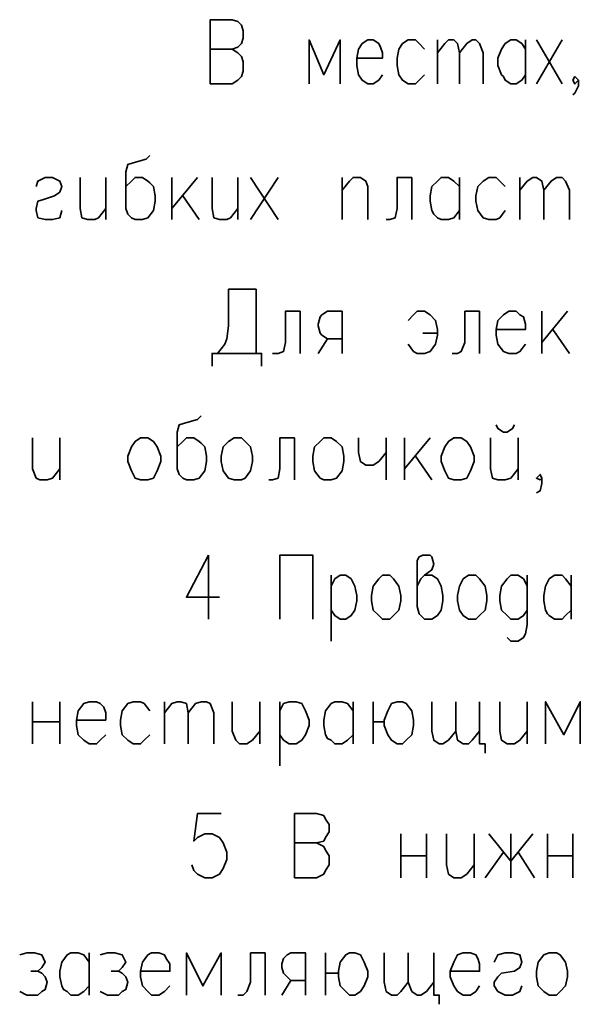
# Model space of a CAD drawing. Extents: x -832 to 0, y 8 to 595.
# Tile 12 of 20: x -184 to -158, y 236 to 282. Entities that reach past the tile are written whole.
import ezdxf

# ---------------------------------------------------------------- set-up
doc = ezdxf.new("R2010")
doc.units = 0
doc.layers.get('0').update_dxf_attribs({"lineweight": 25})

msp = doc.modelspace()

# ---------------------------------------------------------------- linework, layer by layer
at = {"color": 7, "lineweight": 35, "flags": 128}
for points in [[(-174.244, 281.771), (-175.26, 281.771), (-175.26, 278.807), (-174.244, 278.807), (-173.99, 278.977), (-173.821, 279.146), (-173.736, 279.4), (-173.736, 279.823), (-173.821, 280.077), (-173.99, 280.247), (-174.244, 280.416), (-175.26, 280.416)], [(-174.244, 281.771), (-173.99, 281.686), (-173.821, 281.517), (-173.736, 281.263), (-173.736, 280.924), (-173.821, 280.67), (-173.99, 280.501), (-174.244, 280.416)], [(-169.249, 278.807), (-169.249, 280.839), (-170.011, 279.231), (-170.688, 280.839), (-170.688, 278.807)], [(-168.487, 279.993), (-167.301, 279.993), (-167.301, 280.247), (-167.386, 280.501), (-167.471, 280.67), (-167.725, 280.839), (-167.979, 280.839), (-168.233, 280.67), (-168.402, 280.416), (-168.487, 279.993), (-168.487, 279.654), (-168.402, 279.231), (-168.233, 278.977), (-167.979, 278.807), (-167.725, 278.807), (-167.471, 278.977), (-167.301, 279.231)], [(-165.354, 280.416), (-165.608, 280.67), (-165.777, 280.839), (-166.116, 280.839), (-166.37, 280.67), (-166.539, 280.416), (-166.624, 279.993), (-166.624, 279.654), (-166.539, 279.231), (-166.37, 278.977), (-166.116, 278.807), (-165.777, 278.807), (-165.608, 278.977), (-165.354, 279.231)], [(-164.761, 280.839), (-164.761, 278.807)], [(-164.761, 280.247), (-164.423, 280.67), (-164.253, 280.839), (-163.999, 280.839), (-163.83, 280.67), (-163.745, 280.247), (-163.745, 278.807)], [(-163.745, 280.247), (-163.407, 280.67), (-163.153, 280.839), (-162.983, 280.839), (-162.814, 280.67), (-162.645, 280.247), (-162.645, 278.807)], [(-160.697, 279.231), (-160.867, 278.977), (-161.121, 278.807), (-161.375, 278.807), (-161.629, 278.977), (-161.713, 279.146), (-161.798, 279.231), (-161.967, 279.654), (-161.967, 279.993), (-161.798, 280.416), (-161.629, 280.67), (-161.375, 280.839), (-161.121, 280.839), (-160.867, 280.67), (-160.697, 280.416)], [(-160.697, 280.839), (-160.697, 278.807)], [(-160.189, 280.839), (-159.004, 278.807)], [(-159.004, 280.839), (-160.189, 278.807)], [(-158.242, 278.977), (-158.411, 278.807), (-158.496, 278.977), (-158.411, 279.146), (-158.242, 278.977), (-158.242, 278.723), (-158.411, 278.384), (-158.496, 278.299)], [(-178.054, 275.505), (-178.223, 275.336), (-178.816, 275.167), (-179.07, 275.082), (-179.155, 274.743), (-179.155, 273.05), (-179.07, 272.796), (-178.901, 272.627), (-178.731, 272.542), (-178.393, 272.542), (-178.139, 272.627), (-177.885, 272.965), (-177.8, 273.389), (-177.8, 273.643), (-177.885, 274.066), (-178.054, 274.235), (-178.139, 274.32), (-178.393, 274.489), (-178.731, 274.489), (-178.901, 274.32), (-179.155, 274.066)], [(-183.303, 274.066), (-183.219, 274.32), (-182.88, 274.489), (-182.541, 274.489), (-182.203, 274.32), (-182.118, 274.066), (-182.203, 273.812), (-182.457, 273.643), (-182.965, 273.473), (-183.219, 273.389), (-183.303, 273.05), (-183.303, 272.965), (-183.219, 272.627), (-182.88, 272.542), (-182.541, 272.542), (-182.203, 272.627), (-182.118, 272.965)], [(-181.271, 274.489), (-181.271, 273.05), (-181.187, 272.627), (-180.933, 272.542), (-180.594, 272.542), (-180.425, 272.627), (-180.086, 273.05)], [(-180.086, 274.489), (-180.086, 272.542)], [(-177.038, 274.489), (-177.038, 272.542)], [(-175.853, 274.489), (-177.038, 273.05)], [(-175.175, 274.489), (-175.175, 273.05), (-175.091, 272.627), (-174.837, 272.542), (-174.498, 272.542), (-174.329, 272.627), (-173.99, 273.05)], [(-173.99, 274.489), (-173.99, 272.542)], [(-173.397, 274.489), (-172.127, 272.542)], [(-172.127, 274.489), (-173.397, 272.542)], [(-169.164, 274.489), (-169.164, 272.542)], [(-169.164, 273.897), (-168.825, 274.32), (-168.656, 274.489), (-168.317, 274.489), (-168.063, 274.32), (-167.979, 274.066), (-167.979, 272.542)], [(-165.947, 274.489), (-166.624, 274.489), (-166.624, 273.05), (-166.709, 272.627), (-166.963, 272.542), (-167.132, 272.542)], [(-165.947, 274.489), (-165.947, 272.542)], [(-163.745, 272.965), (-163.999, 272.627), (-164.253, 272.542), (-164.592, 272.542), (-164.761, 272.627), (-164.931, 272.796), (-165.015, 272.965), (-165.1, 273.389), (-165.1, 273.643), (-165.015, 274.066), (-164.761, 274.32), (-164.592, 274.489), (-164.253, 274.489), (-163.999, 274.32), (-163.745, 274.066)], [(-163.745, 274.489), (-163.745, 272.542)], [(-161.629, 274.066), (-161.883, 274.32), (-162.052, 274.489), (-162.391, 274.489), (-162.645, 274.32), (-162.899, 274.066), (-162.983, 273.643), (-162.983, 273.389), (-162.899, 272.965), (-162.645, 272.627), (-162.391, 272.542), (-162.052, 272.542), (-161.883, 272.627), (-161.629, 272.965)], [(-160.951, 274.489), (-160.951, 272.542)], [(-160.951, 273.897), (-160.613, 274.32), (-160.359, 274.489), (-160.189, 274.489), (-159.935, 274.32), (-159.851, 273.897), (-159.851, 272.542)], [(-159.851, 273.897), (-159.512, 274.32), (-159.258, 274.489), (-159.004, 274.489), (-158.835, 274.32), (-158.665, 273.897), (-158.665, 272.542)], [(-176.53, 273.643), (-175.768, 272.542)], [(-174.921, 266.361), (-174.583, 266.785), (-174.498, 267.039), (-174.413, 267.631), (-174.413, 269.325), (-173.143, 269.325), (-173.143, 266.361)], [(-171.111, 268.309), (-171.789, 268.309), (-171.789, 266.869), (-171.873, 266.446), (-172.127, 266.361), (-172.381, 266.361)], [(-171.111, 268.309), (-171.111, 266.361)], [(-169.164, 266.361), (-169.164, 268.309), (-169.841, 268.309), (-170.095, 268.139), (-170.18, 268.055), (-170.265, 267.716), (-170.265, 267.631), (-170.18, 267.293), (-170.095, 267.208), (-169.841, 267.039), (-169.164, 267.039)], [(-166.116, 267.885), (-165.862, 268.139), (-165.693, 268.309), (-165.354, 268.309), (-165.1, 268.139), (-164.846, 267.885), (-164.761, 267.462), (-164.761, 267.208), (-164.846, 266.785), (-165.1, 266.446), (-165.354, 266.361), (-165.693, 266.361), (-165.862, 266.446), (-166.116, 266.785)], [(-162.814, 268.309), (-163.491, 268.309), (-163.491, 266.869), (-163.661, 266.446), (-163.83, 266.361), (-164.084, 266.361)], [(-162.814, 268.309), (-162.814, 266.361)], [(-162.052, 267.462), (-160.697, 267.462), (-160.697, 267.716), (-160.782, 268.055), (-160.951, 268.139), (-161.121, 268.309), (-161.459, 268.309), (-161.713, 268.139), (-161.967, 267.885), (-162.052, 267.462), (-162.052, 267.208), (-161.967, 266.785), (-161.713, 266.446), (-161.459, 266.361), (-161.121, 266.361), (-160.951, 266.446), (-160.697, 266.785)], [(-159.935, 268.309), (-159.935, 266.361)], [(-158.75, 268.309), (-159.935, 266.869)], [(-159.427, 267.462), (-158.665, 266.361)], [(-170.265, 266.361), (-169.841, 267.039)], [(-164.761, 267.293), (-165.439, 267.293)], [(-172.889, 265.769), (-172.889, 266.361), (-175.175, 266.361), (-175.175, 265.769)], [(-175.683, 263.483), (-175.853, 263.313), (-176.445, 263.144), (-176.699, 263.059), (-176.784, 262.721), (-176.784, 261.027), (-176.699, 260.773), (-176.53, 260.604), (-176.361, 260.519), (-176.022, 260.519), (-175.768, 260.604), (-175.514, 260.943), (-175.429, 261.366), (-175.429, 261.62), (-175.514, 262.043), (-175.683, 262.213), (-175.768, 262.297), (-176.022, 262.467), (-176.361, 262.467), (-176.53, 262.297), (-176.784, 262.043)], [(-162.052, 263.059), (-161.967, 262.89), (-161.713, 262.721), (-161.544, 262.721), (-161.29, 262.89), (-161.205, 263.059)], [(-183.473, 262.467), (-183.473, 261.027), (-183.303, 260.604), (-183.134, 260.519), (-182.795, 260.519), (-182.541, 260.604), (-182.203, 261.027)], [(-182.203, 262.467), (-182.203, 260.519)], [(-178.477, 262.467), (-178.139, 262.467), (-177.885, 262.297), (-177.715, 262.043), (-177.546, 261.62), (-177.546, 261.366), (-177.715, 260.943), (-177.885, 260.604), (-178.139, 260.519), (-178.477, 260.519), (-178.731, 260.604), (-178.901, 260.943), (-179.07, 261.366), (-179.07, 261.62), (-178.901, 262.043), (-178.731, 262.297), (-178.477, 262.467)], [(-174.159, 262.467), (-173.821, 262.467), (-173.651, 262.297), (-173.397, 262.043), (-173.313, 261.62), (-173.313, 261.366), (-173.397, 260.943), (-173.651, 260.604), (-173.821, 260.519), (-174.159, 260.519), (-174.413, 260.604), (-174.667, 260.943), (-174.752, 261.366), (-174.752, 261.62), (-174.667, 262.043), (-174.413, 262.297), (-174.159, 262.467)], [(-171.365, 262.467), (-172.043, 262.467), (-172.043, 261.027), (-172.127, 260.604), (-172.381, 260.519), (-172.551, 260.519)], [(-171.365, 262.467), (-171.365, 260.519)], [(-170.011, 262.467), (-169.672, 262.467), (-169.418, 262.297), (-169.164, 262.043), (-169.079, 261.62), (-169.079, 261.366), (-169.164, 260.943), (-169.418, 260.604), (-169.672, 260.519), (-170.011, 260.519), (-170.18, 260.604), (-170.434, 260.943), (-170.519, 261.366), (-170.519, 261.62), (-170.434, 262.043), (-170.18, 262.297), (-170.011, 262.467)], [(-168.402, 262.467), (-168.402, 261.789), (-168.317, 261.366), (-168.063, 261.197), (-167.725, 261.197), (-167.471, 261.366), (-167.132, 261.789)], [(-167.132, 262.467), (-167.132, 260.519)], [(-166.285, 262.467), (-166.285, 260.519)], [(-165.1, 262.467), (-166.285, 261.027)], [(-163.999, 262.467), (-163.661, 262.467), (-163.407, 262.297), (-163.237, 262.043), (-163.068, 261.62), (-163.068, 261.366), (-163.237, 260.943), (-163.407, 260.604), (-163.661, 260.519), (-163.999, 260.519), (-164.253, 260.604), (-164.423, 260.943), (-164.592, 261.366), (-164.592, 261.62), (-164.423, 262.043), (-164.253, 262.297), (-163.999, 262.467)], [(-162.306, 262.467), (-162.306, 261.027), (-162.221, 260.604), (-161.967, 260.519), (-161.629, 260.519), (-161.375, 260.604), (-161.036, 261.027)], [(-161.036, 262.467), (-161.036, 260.519)], [(-165.777, 261.62), (-165.015, 260.519)], [(-159.935, 260.604), (-160.02, 260.519), (-160.189, 260.604), (-160.02, 260.773), (-159.935, 260.604), (-159.935, 260.35), (-160.02, 260.011), (-160.189, 259.927)], [(-175.345, 257.048), (-176.361, 255.101), (-174.837, 255.101)], [(-175.345, 257.048), (-175.345, 254.085)], [(-172.043, 254.085), (-172.043, 257.048), (-170.519, 257.048), (-170.519, 254.085)], [(-165.693, 255.609), (-165.523, 255.947), (-165.354, 256.117), (-165.015, 256.371), (-164.931, 256.625), (-165.015, 256.963), (-165.1, 257.048), (-165.439, 257.048), (-165.608, 256.963), (-165.693, 256.794), (-165.693, 254.677), (-165.608, 254.339), (-165.523, 254.254), (-165.354, 254.085), (-165.015, 254.085), (-164.761, 254.254), (-164.592, 254.508), (-164.507, 254.931), (-164.507, 255.185), (-164.592, 255.609), (-164.761, 255.947), (-165.015, 256.117), (-165.354, 256.117)], [(-169.672, 256.117), (-169.672, 253.069)], [(-169.672, 255.609), (-169.503, 255.947), (-169.249, 256.117), (-168.995, 256.117), (-168.741, 255.947), (-168.571, 255.609), (-168.487, 255.185), (-168.487, 254.931), (-168.571, 254.508), (-168.741, 254.254), (-168.995, 254.085), (-169.249, 254.085), (-169.503, 254.254), (-169.672, 254.508)], [(-167.301, 256.117), (-166.963, 256.117), (-166.793, 255.947), (-166.539, 255.609), (-166.455, 255.185), (-166.455, 254.931), (-166.539, 254.508), (-166.793, 254.254), (-166.963, 254.085), (-167.301, 254.085), (-167.471, 254.254), (-167.725, 254.508), (-167.809, 254.931), (-167.809, 255.185), (-167.725, 255.609), (-167.471, 255.947), (-167.301, 256.117)], [(-163.322, 256.117), (-162.983, 256.117), (-162.814, 255.947), (-162.56, 255.609), (-162.475, 255.185), (-162.475, 254.931), (-162.56, 254.508), (-162.814, 254.254), (-162.983, 254.085), (-163.322, 254.085), (-163.576, 254.254), (-163.745, 254.508), (-163.83, 254.931), (-163.83, 255.185), (-163.745, 255.609), (-163.576, 255.947), (-163.322, 256.117)], [(-160.613, 255.609), (-160.697, 255.778), (-160.782, 255.947), (-161.036, 256.117), (-161.375, 256.117), (-161.544, 255.947), (-161.798, 255.609), (-161.883, 255.185), (-161.883, 254.931), (-161.798, 254.508), (-161.544, 254.254), (-161.375, 254.085), (-161.036, 254.085), (-160.782, 254.254), (-160.613, 254.508)], [(-160.613, 256.117), (-160.613, 253.831), (-160.697, 253.407), (-160.782, 253.238), (-161.036, 253.069), (-161.375, 253.069), (-161.544, 253.238)], [(-158.581, 254.508), (-158.835, 254.254), (-159.004, 254.085), (-159.343, 254.085), (-159.597, 254.254), (-159.681, 254.339), (-159.766, 254.508), (-159.851, 254.931), (-159.851, 255.185), (-159.766, 255.609), (-159.597, 255.947), (-159.343, 256.117), (-159.004, 256.117), (-158.835, 255.947), (-158.581, 255.609)], [(-158.581, 256.117), (-158.581, 254.085)], [(-183.473, 250.275), (-183.473, 248.327)], [(-182.203, 250.275), (-182.203, 248.327)], [(-181.441, 249.428), (-180.086, 249.428), (-180.086, 249.767), (-180.171, 250.021), (-180.34, 250.19), (-180.509, 250.275), (-180.848, 250.275), (-181.102, 250.19), (-181.356, 249.851), (-181.441, 249.428), (-181.441, 249.174), (-181.356, 248.751), (-181.102, 248.497), (-180.848, 248.327), (-180.509, 248.327), (-180.34, 248.497), (-180.086, 248.751)], [(-178.054, 249.851), (-178.308, 250.19), (-178.477, 250.275), (-178.816, 250.275), (-179.07, 250.19), (-179.324, 249.851), (-179.409, 249.428), (-179.409, 249.174), (-179.324, 248.751), (-179.07, 248.497), (-178.816, 248.327), (-178.477, 248.327), (-178.308, 248.497), (-178.054, 248.751)], [(-177.377, 250.275), (-177.377, 248.327)], [(-177.377, 249.767), (-177.038, 250.19), (-176.784, 250.275), (-176.615, 250.275), (-176.361, 250.19), (-176.276, 249.767), (-176.276, 248.327)], [(-176.276, 249.767), (-175.937, 250.19), (-175.683, 250.275), (-175.429, 250.275), (-175.26, 250.19), (-175.091, 249.767), (-175.091, 248.327)], [(-174.244, 250.275), (-174.244, 248.92), (-174.075, 248.497), (-173.905, 248.327), (-173.567, 248.327), (-173.313, 248.497), (-172.974, 248.92)], [(-172.974, 250.275), (-172.974, 248.327)], [(-172.043, 250.275), (-172.043, 247.311)], [(-172.043, 249.851), (-171.873, 250.19), (-171.619, 250.275), (-171.281, 250.275), (-171.027, 250.19), (-170.857, 249.851), (-170.688, 249.428), (-170.688, 249.174), (-170.857, 248.751), (-171.027, 248.497), (-171.281, 248.327), (-171.619, 248.327), (-171.873, 248.497), (-172.043, 248.751)], [(-168.656, 248.751), (-168.91, 248.497), (-169.164, 248.327), (-169.503, 248.327), (-169.672, 248.497), (-169.841, 248.581), (-169.926, 248.751), (-170.011, 249.174), (-170.011, 249.428), (-169.926, 249.851), (-169.672, 250.19), (-169.503, 250.275), (-169.164, 250.275), (-168.91, 250.19), (-168.656, 249.851)], [(-168.656, 250.275), (-168.656, 248.327)], [(-167.725, 250.275), (-167.725, 248.327)], [(-167.725, 249.343), (-167.217, 249.343), (-167.217, 249.428), (-167.047, 249.851), (-166.878, 250.19), (-166.624, 250.275), (-166.37, 250.275), (-166.201, 250.19), (-165.947, 249.851), (-165.862, 249.428), (-165.862, 249.174), (-165.947, 248.751), (-166.201, 248.497), (-166.37, 248.327), (-166.624, 248.327), (-166.878, 248.497), (-167.047, 248.751), (-167.217, 249.174), (-167.217, 249.343)], [(-163.915, 248.92), (-164.253, 248.497), (-164.507, 248.327), (-164.677, 248.327), (-164.931, 248.497), (-165.015, 248.92), (-165.015, 250.275)], [(-162.814, 248.92), (-163.153, 248.497), (-163.322, 248.327), (-163.576, 248.327), (-163.83, 248.497), (-163.915, 248.92), (-163.915, 250.275)], [(-162.814, 250.275), (-162.814, 248.327), (-162.56, 248.327), (-162.56, 247.904)], [(-161.883, 250.275), (-161.883, 248.92), (-161.798, 248.497), (-161.544, 248.327), (-161.205, 248.327), (-160.951, 248.497), (-160.613, 248.92)], [(-160.613, 250.275), (-160.613, 248.327)], [(-158.157, 248.327), (-158.157, 250.275), (-158.919, 248.751), (-159.766, 250.275), (-159.766, 248.327)], [(-183.473, 249.343), (-182.203, 249.343)], [(-174.752, 245.11), (-175.853, 245.11), (-176.022, 243.84), (-175.853, 244.009), (-175.514, 244.179), (-175.175, 244.179), (-174.837, 244.009), (-174.667, 243.755), (-174.498, 243.332), (-174.498, 242.993), (-174.667, 242.57), (-174.837, 242.316), (-175.175, 242.147), (-175.514, 242.147), (-175.853, 242.316), (-176.022, 242.485), (-176.107, 242.739)], [(-170.349, 245.11), (-171.365, 245.11), (-171.365, 242.147), (-170.349, 242.147), (-170.011, 242.316), (-169.926, 242.485), (-169.757, 242.739), (-169.757, 243.163), (-169.926, 243.417), (-170.011, 243.586), (-170.349, 243.755), (-171.365, 243.755)], [(-170.349, 245.11), (-170.011, 245.025), (-169.926, 244.856), (-169.757, 244.602), (-169.757, 244.263), (-169.926, 244.009), (-170.011, 243.84), (-170.349, 243.755)], [(-166.455, 244.179), (-166.455, 242.147)], [(-165.269, 244.179), (-165.269, 242.147)], [(-164.338, 244.179), (-164.338, 242.739), (-164.253, 242.316), (-163.999, 242.147), (-163.661, 242.147), (-163.407, 242.316), (-163.068, 242.739)], [(-163.068, 244.179), (-163.068, 242.147)], [(-160.359, 244.179), (-161.375, 242.909), (-162.391, 244.179)], [(-161.375, 244.179), (-161.375, 242.147)], [(-159.681, 244.179), (-159.681, 242.147)], [(-158.496, 244.179), (-158.496, 242.147)], [(-162.56, 242.147), (-161.713, 243.332)], [(-161.036, 243.332), (-160.274, 242.147)], [(-166.455, 243.163), (-165.269, 243.163)], [(-159.681, 243.163), (-158.496, 243.163)], [(-184.065, 238.591), (-183.727, 238.675), (-183.388, 238.675), (-183.049, 238.591), (-182.88, 238.252), (-183.049, 237.998), (-183.219, 237.829), (-183.557, 237.829)], [(-180.848, 237.151), (-181.102, 236.897), (-181.356, 236.728), (-181.695, 236.728), (-181.864, 236.897), (-182.033, 236.982), (-182.118, 237.151), (-182.203, 237.575), (-182.203, 237.829), (-182.118, 238.252), (-181.864, 238.591), (-181.695, 238.675), (-181.356, 238.675), (-181.102, 238.591), (-180.848, 238.252)], [(-180.848, 238.675), (-180.848, 236.728)], [(-180.34, 238.591), (-180.001, 238.675), (-179.663, 238.675), (-179.324, 238.591), (-179.155, 238.252), (-179.324, 237.998), (-179.493, 237.829), (-179.832, 237.829)], [(-178.477, 237.829), (-177.123, 237.829), (-177.123, 238.167), (-177.292, 238.421), (-177.377, 238.591), (-177.631, 238.675), (-177.969, 238.675), (-178.139, 238.591), (-178.393, 238.252), (-178.477, 237.829), (-178.477, 237.575), (-178.393, 237.151), (-178.139, 236.897), (-177.969, 236.728), (-177.631, 236.728), (-177.377, 236.897), (-177.123, 237.151)], [(-174.752, 236.728), (-174.752, 238.675), (-175.599, 237.151), (-176.361, 238.675), (-176.361, 236.728)], [(-172.72, 238.675), (-173.397, 238.675), (-173.397, 237.321), (-173.567, 236.897), (-173.736, 236.728), (-173.99, 236.728)], [(-172.72, 238.675), (-172.72, 236.728)], [(-170.857, 236.728), (-170.857, 238.675), (-171.535, 238.675), (-171.704, 238.591), (-171.873, 238.421), (-171.958, 238.167), (-171.958, 237.998), (-171.873, 237.744), (-171.704, 237.575), (-171.535, 237.405), (-170.857, 237.405)], [(-169.926, 238.675), (-169.926, 236.728)], [(-169.926, 237.744), (-169.333, 237.744), (-169.333, 237.829), (-169.249, 238.252), (-168.995, 238.591), (-168.825, 238.675), (-168.571, 238.675), (-168.317, 238.591), (-168.148, 238.252), (-167.979, 237.829), (-167.979, 237.575), (-168.148, 237.151), (-168.317, 236.897), (-168.571, 236.728), (-168.825, 236.728), (-168.995, 236.897), (-169.249, 237.151), (-169.333, 237.575), (-169.333, 237.744)], [(-166.116, 237.321), (-166.455, 236.897), (-166.624, 236.728), (-166.878, 236.728), (-167.132, 236.897), (-167.217, 237.321), (-167.217, 238.675)], [(-164.931, 237.321), (-165.269, 236.897), (-165.523, 236.728), (-165.693, 236.728), (-165.947, 236.897), (-166.116, 237.321), (-166.116, 238.675)], [(-164.931, 238.675), (-164.931, 236.728), (-164.677, 236.728), (-164.677, 236.305)], [(-164.169, 237.829), (-162.814, 237.829), (-162.814, 238.167), (-162.899, 238.421), (-162.983, 238.591), (-163.237, 238.675), (-163.576, 238.675), (-163.83, 238.591), (-163.999, 238.252), (-164.169, 237.829), (-164.169, 237.575), (-163.999, 237.151), (-163.83, 236.897), (-163.576, 236.728), (-163.237, 236.728), (-162.983, 236.897), (-162.814, 237.151)], [(-162.137, 238.252), (-161.967, 238.591), (-161.629, 238.675), (-161.29, 238.675), (-160.951, 238.591), (-160.867, 238.252), (-160.951, 237.998), (-161.205, 237.829), (-161.798, 237.744), (-161.967, 237.575), (-162.137, 237.321), (-162.137, 237.151), (-161.967, 236.897), (-161.629, 236.728), (-161.29, 236.728), (-160.951, 236.897), (-160.867, 237.151)], [(-159.597, 238.675), (-159.258, 238.675), (-159.089, 238.591), (-158.835, 238.252), (-158.75, 237.829), (-158.75, 237.575), (-158.835, 237.151), (-159.089, 236.897), (-159.258, 236.728), (-159.597, 236.728), (-159.851, 236.897), (-160.105, 237.151), (-160.189, 237.575), (-160.189, 237.829), (-160.105, 238.252), (-159.851, 238.591), (-159.597, 238.675)], [(-183.219, 237.829), (-183.049, 237.744), (-182.88, 237.575), (-182.795, 237.321), (-182.88, 236.982), (-183.049, 236.897), (-183.219, 236.728), (-183.727, 236.728), (-184.065, 236.897)], [(-179.493, 237.829), (-179.324, 237.744), (-179.155, 237.575), (-179.07, 237.321), (-179.155, 236.982), (-179.324, 236.897), (-179.493, 236.728), (-180.001, 236.728), (-180.34, 236.897)], [(-171.958, 236.728), (-171.535, 237.405)]]:
    msp.add_lwpolyline(points, dxfattribs=at)

doc.saveas('drawing.dxf')
